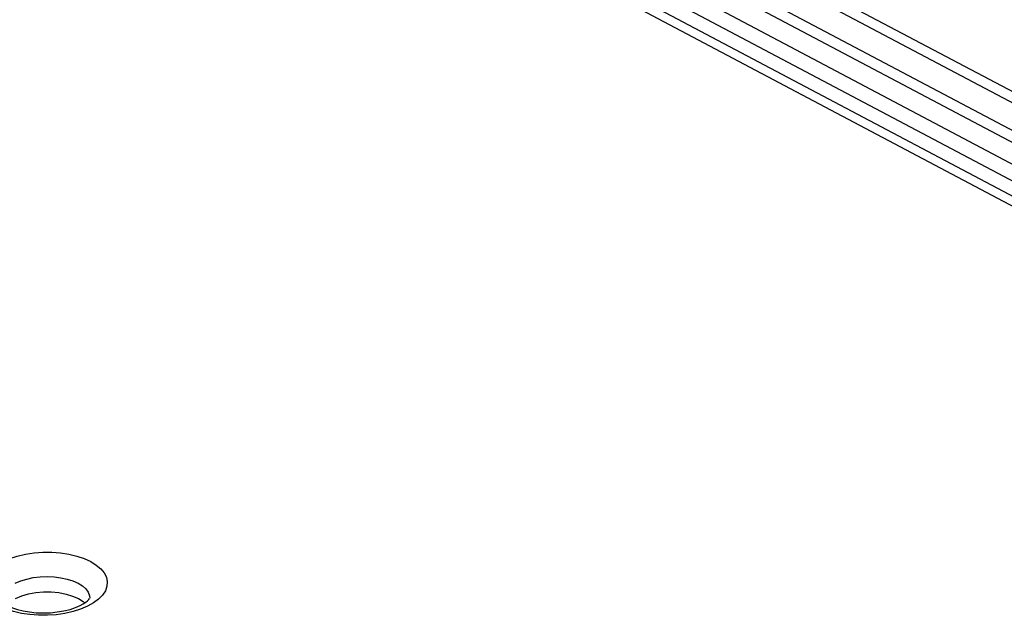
# Model space of a CAD drawing. Extents: x -840 to -217, y -121 to 557.
# Tile 141 of 145: x -328 to -301, y 497 to 514. Entities that reach past the tile are written whole.
import ezdxf

# ---------------------------------------------------------------- set-up
doc = ezdxf.new("R2010")
doc.units = 0
doc.header["$LTSCALE"] = 23.1
doc.layers.add('R912005577_AM_0', color=7, linetype='CONTINUOUS')

msp = doc.modelspace()

# ---------------------------------------------------------------- linework, layer by layer
at = {"layer": 'R912005577_AM_0', "color": 7}
for p, q in [((-281.976, 501.873), (-341.018, 533.128)), ((-282.119, 501.635), (-341.16, 532.89)), ((-283.504, 501.251), (-342.302, 532.377)), ((-282.919, 501.277), (-341.717, 532.404)), ((-340.794, 530.974), (-286.202, 502.073)), ((-340.464, 530.327), (-286.96, 502.002)), ((-288.476, 502.095), (-340.843, 529.817)), ((-287.989, 502.118), (-340.355, 529.84)), ((-326.746, 497.41), (-326.612, 497.325)), ((-326.451, 497.387), (-326.433, 497.409)), ((-326.612, 497.325), (-326.571, 497.287)), ((-326.32, 497.289), (-326.489, 497.194))]:
    msp.add_line(p, q, dxfattribs=at)
for points in [[(-328.871, 498.455), (-328.677, 498.538), (-328.466, 498.605), (-328.235, 498.657), (-327.992, 498.693), (-327.744, 498.711), (-327.494, 498.711), (-327.248, 498.692), (-327.011, 498.656), (-326.787, 498.603), (-326.582, 498.534), (-326.399, 498.451), (-326.242, 498.354), (-326.115, 498.247), (-326.019, 498.131), (-325.958, 498.009), (-325.932, 497.883), (-325.942, 497.757), (-325.986, 497.631), (-326.067, 497.509), (-326.179, 497.394), (-326.32, 497.289)], [(-328.521, 497.844), (-328.368, 497.909), (-328.197, 497.96), (-328.013, 497.998), (-327.821, 498.021), (-327.625, 498.029), (-327.43, 498.02), (-327.241, 497.997), (-327.063, 497.958), (-326.9, 497.906), (-326.755, 497.841), (-326.633, 497.765), (-326.537, 497.68), (-326.469, 497.588)], [(-328.92, 497.372), (-328.918, 497.369), (-328.899, 497.343), (-328.859, 497.303), (-328.796, 497.256), (-328.708, 497.205), (-328.594, 497.153), (-328.457, 497.105), (-328.297, 497.064), (-328.121, 497.033), (-327.931, 497.013), (-327.733, 497.006), (-327.534, 497.012), (-327.338, 497.032), (-327.152, 497.064), (-326.98, 497.106), (-326.829, 497.157), (-326.699, 497.213)], [(-328.512, 497.414), (-328.337, 497.485), (-328.147, 497.539), (-327.94, 497.577), (-327.724, 497.596), (-327.507, 497.595), (-327.293, 497.576), (-327.092, 497.537), (-326.907, 497.482), (-326.746, 497.41)], [(-326.699, 497.213), (-326.61, 497.261), (-326.539, 497.307), (-326.487, 497.35), (-326.451, 497.387)], [(-326.469, 497.588), (-326.43, 497.491), (-326.421, 497.422)], [(-326.895, 497.045), (-327.126, 496.992), (-327.368, 496.956), (-327.617, 496.939), (-327.867, 496.939), (-328.113, 496.957), (-328.35, 496.993), (-328.574, 497.047), (-328.779, 497.115)], [(-326.489, 497.194), (-326.683, 497.112), (-326.895, 497.045)]]:
    msp.add_lwpolyline(points, dxfattribs=at)

doc.saveas('drawing.dxf')
